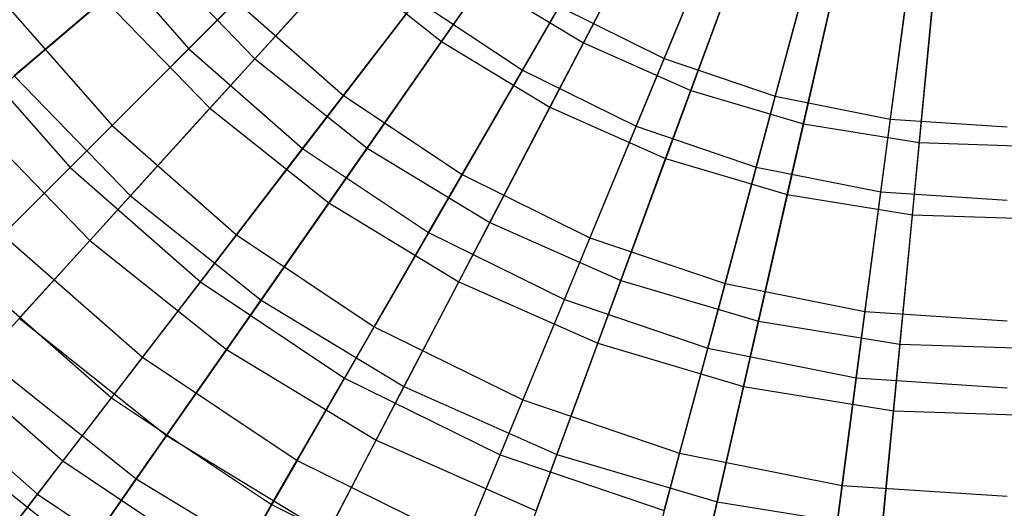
# Model space of a CAD drawing. Extents: x 0.2 to 40.1, y -6.7 to 6.7.
# Tile 155 of 256: x 17.6 to 18.8, y -5 to -4.4. Entities that reach past the tile are written whole.
import ezdxf

# ---------------------------------------------------------------- set-up
doc = ezdxf.new("R2010")
doc.units = 0
doc.header["$MEASUREMENT"] = 0
doc.layers.get('0').update_dxf_attribs({"color": 13, "linetype": 'CONTINUOUS'})

# ---------------------------------------------------------------- blocks, each defined once
blk = doc.blocks.new('SNOWBALL_XIV_PM3_STL')
at = {"color": 0}
for p, q in [((18.4233, -4.1974, 0.6733), (18.3005, -4.4327, 0.7962)), ((18.4233, -4.1974, 0.6733), (18.3005, -4.4327, 0.7962)), ((18.1265, -4.4311, 4.9013), (18.2751, -4.218, 5.0356)), ((18.1265, -4.4311, 4.9013), (18.2751, -4.218, 5.0356)), ((18.4979, -4.2147, 0.753), (18.3997, -4.4519, 0.8883)), ((18.4979, -4.2147, 0.753), (18.3997, -4.4519, 0.8883)), ((18.5239, -4.2419, 0.6733), (18.4322, -4.491, 0.7962)), ((18.5239, -4.2419, 0.6733), (18.4322, -4.491, 0.7962)), ((18.2257, -4.4662, 4.7968), (18.3508, -4.2495, 4.9438)), ((18.2257, -4.4662, 4.7968), (18.3508, -4.2495, 4.9438)), ((18.6022, -4.2501, 0.753), (18.5358, -4.4981, 0.8883)), ((18.6022, -4.2501, 0.753), (18.5358, -4.4981, 0.8883)), ((18.0648, -4.2683, 0.7962), (17.8979, -4.4521, 0.951)), ((18.0648, -4.2683, 0.7962), (17.8979, -4.4521, 0.951)), ((18.7103, -4.2716, 0.753), (18.6768, -4.5261, 0.8883)), ((18.7103, -4.2716, 0.753), (18.6768, -4.5261, 0.8883)), ((17.8169, -4.4399, 4.6198), (17.9795, -4.2773, 4.7968)), ((17.8169, -4.4399, 4.6198), (17.9795, -4.2773, 4.7968)), ((18.2593, -4.5117, 4.9013), (18.3795, -4.2813, 5.0356)), ((18.2593, -4.5117, 4.9013), (18.3795, -4.2813, 5.0356)), ((18.6293, -4.2732, 0.6733), (18.5702, -4.532, 0.7962)), ((18.6293, -4.2732, 0.6733), (18.5702, -4.532, 0.7962)), ((18.7378, -4.2907, 0.6733), (18.7123, -4.555, 0.7962)), ((18.7378, -4.2907, 0.6733), (18.7123, -4.555, 0.7962)), ((17.6945, -4.3003, 4.6198), (17.8169, -4.4399, 4.6198)), ((17.6945, -4.3003, 4.6198), (17.8169, -4.4399, 4.6198)), ((18.1512, -4.3084, 0.8883), (18.0064, -4.4971, 1.0546)), ((18.1512, -4.3084, 0.8883), (18.0064, -4.4971, 1.0546)), ((18.3652, -4.535, 4.7968), (18.461, -4.3038, 4.9438)), ((18.3652, -4.535, 4.7968), (18.461, -4.3038, 4.9438)), ((17.7756, -4.3258, 0.951), (17.6027, -4.4731, 1.1354)), ((17.7756, -4.3258, 0.951), (17.6027, -4.4731, 1.1354)), ((17.7756, -4.3258, 0.951), (17.8979, -4.4521, 0.951)), ((17.7756, -4.3258, 0.951), (17.8979, -4.4521, 0.951)), ((18.4014, -4.5746, 4.9013), (18.4912, -4.3307, 5.0356)), ((18.4014, -4.5746, 4.9013), (18.4912, -4.3307, 5.0356)), ((17.8428, -4.5129, 4.7358), (18.005, -4.3342, 4.9013)), ((17.8428, -4.5129, 4.7358), (18.005, -4.3342, 4.9013)), ((18.005, -4.3342, 4.9013), (18.1265, -4.4311, 4.9013)), ((18.005, -4.3342, 4.9013), (18.1265, -4.4311, 4.9013)), ((18.5125, -4.585, 4.7968), (18.5773, -4.3433, 4.9438)), ((18.5125, -4.585, 4.7968), (18.5773, -4.3433, 4.9438)), ((18.1774, -4.3581, 0.7962), (18.0354, -4.5617, 0.951)), ((18.1774, -4.3581, 0.7962), (18.0354, -4.5617, 0.951)), ((18.1774, -4.3581, 0.7962), (18.3005, -4.4327, 0.7962)), ((18.1774, -4.3581, 0.7962), (18.3005, -4.4327, 0.7962)), ((18.5504, -4.6188, 4.9013), (18.6082, -4.3654, 5.0356)), ((18.5504, -4.6188, 4.9013), (18.6082, -4.3654, 5.0356)), ((18.665, -4.6154, 4.7968), (18.6977, -4.3673, 4.9438)), ((18.665, -4.6154, 4.7968), (18.6977, -4.3673, 4.9438)), ((17.5464, -4.521, 4.5418), (17.7131, -4.379, 4.7358)), ((17.5464, -4.521, 4.5418), (17.7131, -4.379, 4.7358)), ((17.5889, -4.3814, 1.2492), (17.7227, -4.534, 1.2492)), ((17.5889, -4.3814, 1.2492), (17.7227, -4.534, 1.2492)), ((17.7131, -4.379, 4.7358), (17.8428, -4.5129, 4.7358)), ((17.7131, -4.379, 4.7358), (17.8428, -4.5129, 4.7358)), ((17.9564, -4.5622, 4.6198), (18.0964, -4.3798, 4.7968)), ((17.9564, -4.5622, 4.6198), (18.0964, -4.3798, 4.7968)), ((18.0964, -4.3798, 4.7968), (18.2257, -4.4662, 4.7968)), ((18.0964, -4.3798, 4.7968), (18.2257, -4.4662, 4.7968)), ((17.875, -4.3818, 1.0546), (17.7227, -4.534, 1.2492)), ((17.875, -4.3818, 1.0546), (17.7227, -4.534, 1.2492)), ((17.875, -4.3818, 1.0546), (18.0064, -4.4971, 1.0546)), ((17.875, -4.3818, 1.0546), (18.0064, -4.4971, 1.0546)), ((18.2707, -4.3883, 0.8883), (18.1518, -4.5943, 1.0546)), ((18.2707, -4.3883, 0.8883), (18.1518, -4.5943, 1.0546)), ((18.2707, -4.3883, 0.8883), (18.3997, -4.4519, 0.8883)), ((18.2707, -4.3883, 0.8883), (18.3997, -4.4519, 0.8883)), ((18.7038, -4.6436, 4.9013), (18.7287, -4.3849, 5.0356)), ((18.7038, -4.6436, 4.9013), (18.7287, -4.3849, 5.0356)), ((17.531, -4.4258, 4.4154), (17.6712, -4.5856, 4.4154)), ((17.531, -4.4258, 4.4154), (17.6712, -4.5856, 4.4154)), ((17.6712, -4.5856, 4.4154), (17.8169, -4.4399, 4.6198)), ((17.6712, -4.5856, 4.4154), (17.8169, -4.4399, 4.6198)), ((17.8169, -4.4399, 4.6198), (17.9564, -4.5622, 4.6198)), ((17.8169, -4.4399, 4.6198), (17.9564, -4.5622, 4.6198)), ((17.9884, -4.629, 4.7358), (18.1265, -4.4311, 4.9013)), ((17.9884, -4.629, 4.7358), (18.1265, -4.4311, 4.9013)), ((18.1265, -4.4311, 4.9013), (18.2593, -4.5117, 4.9013)), ((18.1265, -4.4311, 4.9013), (18.2593, -4.5117, 4.9013)), ((18.3005, -4.4327, 0.7962), (18.1857, -4.6528, 0.951)), ((18.3005, -4.4327, 0.7962), (18.1857, -4.6528, 0.951)), ((18.3005, -4.4327, 0.7962), (18.4322, -4.491, 0.7962)), ((18.3005, -4.4327, 0.7962), (18.4322, -4.491, 0.7962)), ((17.8979, -4.4521, 0.951), (17.7452, -4.6203, 1.1354)), ((17.8979, -4.4521, 0.951), (17.7452, -4.6203, 1.1354)), ((17.8979, -4.4521, 0.951), (18.0354, -4.5617, 0.951)), ((17.8979, -4.4521, 0.951), (18.0354, -4.5617, 0.951)), ((18.3997, -4.4519, 0.8883), (18.3086, -4.6716, 1.0546)), ((18.3997, -4.4519, 0.8883), (18.3086, -4.6716, 1.0546)), ((18.3997, -4.4519, 0.8883), (18.5358, -4.4981, 0.8883)), ((18.3997, -4.4519, 0.8883), (18.5358, -4.4981, 0.8883)), ((17.6027, -4.4731, 1.1354), (17.7452, -4.6203, 1.1354)), ((17.6027, -4.4731, 1.1354), (17.7452, -4.6203, 1.1354)), ((18.1108, -4.6654, 4.6198), (18.2257, -4.4662, 4.7968)), ((18.1108, -4.6654, 4.6198), (18.2257, -4.4662, 4.7968)), ((18.2257, -4.4662, 4.7968), (18.3652, -4.535, 4.7968)), ((18.2257, -4.4662, 4.7968), (18.3652, -4.535, 4.7968)), ((18.0064, -4.4971, 1.0546), (17.8754, -4.6679, 1.2492)), ((18.0064, -4.4971, 1.0546), (17.8754, -4.6679, 1.2492)), ((18.0064, -4.4971, 1.0546), (18.1518, -4.5943, 1.0546)), ((18.0064, -4.4971, 1.0546), (18.1518, -4.5943, 1.0546)), ((18.4322, -4.491, 0.7962), (18.3464, -4.724, 0.951)), ((18.4322, -4.491, 0.7962), (18.3464, -4.724, 0.951)), ((18.4322, -4.491, 0.7962), (18.5702, -4.532, 0.7962)), ((18.4322, -4.491, 0.7962), (18.5702, -4.532, 0.7962)), ((18.5358, -4.4981, 0.8883), (18.4742, -4.7278, 1.0546)), ((18.5358, -4.4981, 0.8883), (18.4742, -4.7278, 1.0546)), ((18.5358, -4.4981, 0.8883), (18.6768, -4.5261, 0.8883)), ((18.5358, -4.4981, 0.8883), (18.6768, -4.5261, 0.8883)), ((17.6955, -4.675, 4.5418), (17.8428, -4.5129, 4.7358)), ((17.6955, -4.675, 4.5418), (17.8428, -4.5129, 4.7358)), ((17.8428, -4.5129, 4.7358), (17.9884, -4.629, 4.7358)), ((17.8428, -4.5129, 4.7358), (17.9884, -4.629, 4.7358)), ((18.1477, -4.7256, 4.7358), (18.2593, -4.5117, 4.9013)), ((18.1477, -4.7256, 4.7358), (18.2593, -4.5117, 4.9013)), ((18.2593, -4.5117, 4.9013), (18.4014, -4.5746, 4.9013)), ((18.2593, -4.5117, 4.9013), (18.4014, -4.5746, 4.9013)), ((17.5464, -4.521, 4.5418), (17.6955, -4.675, 4.5418)), ((17.5464, -4.521, 4.5418), (17.6955, -4.675, 4.5418)), ((18.6768, -4.5261, 0.8883), (18.6457, -4.7619, 1.0546)), ((18.6768, -4.5261, 0.8883), (18.6457, -4.7619, 1.0546)), ((18.6768, -4.5261, 0.8883), (18.8202, -4.5355, 0.8883)), ((18.6768, -4.5261, 0.8883), (18.8202, -4.5355, 0.8883)), ((17.7227, -4.534, 1.2492), (17.5889, -4.6679, 1.4692)), ((17.7227, -4.534, 1.2492), (17.5889, -4.6679, 1.4692)), ((17.7227, -4.534, 1.2492), (17.8754, -4.6679, 1.2492)), ((17.7227, -4.534, 1.2492), (17.8754, -4.6679, 1.2492)), ((18.2772, -4.7475, 4.6198), (18.3652, -4.535, 4.7968)), ((18.2772, -4.7475, 4.6198), (18.3652, -4.535, 4.7968)), ((18.3652, -4.535, 4.7968), (18.5125, -4.585, 4.7968)), ((18.3652, -4.535, 4.7968), (18.5125, -4.585, 4.7968)), ((18.5702, -4.532, 0.7962), (18.515, -4.774, 0.951)), ((18.5702, -4.532, 0.7962), (18.515, -4.774, 0.951)), ((18.5702, -4.532, 0.7962), (18.7123, -4.555, 0.7962)), ((18.5702, -4.532, 0.7962), (18.7123, -4.555, 0.7962)), ((17.831, -4.7257, 4.4154), (17.9564, -4.5622, 4.6198)), ((17.831, -4.7257, 4.4154), (17.9564, -4.5622, 4.6198)), ((18.0354, -4.5617, 0.951), (17.9054, -4.748, 1.1354)), ((18.0354, -4.5617, 0.951), (17.9054, -4.748, 1.1354)), ((17.9564, -4.5622, 4.6198), (18.1108, -4.6654, 4.6198)), ((17.9564, -4.5622, 4.6198), (18.1108, -4.6654, 4.6198)), ((18.0354, -4.5617, 0.951), (18.1857, -4.6528, 0.951)), ((18.0354, -4.5617, 0.951), (18.1857, -4.6528, 0.951)), ((18.7123, -4.555, 0.7962), (18.6885, -4.802, 0.951)), ((18.7123, -4.555, 0.7962), (18.6885, -4.802, 0.951)), ((18.7123, -4.555, 0.7962), (18.8562, -4.5596, 0.7962)), ((18.7123, -4.555, 0.7962), (18.8562, -4.5596, 0.7962)), ((18.3181, -4.801, 4.7358), (18.4014, -4.5746, 4.9013)), ((18.3181, -4.801, 4.7358), (18.4014, -4.5746, 4.9013)), ((18.4014, -4.5746, 4.9013), (18.5504, -4.6188, 4.9013)), ((18.4014, -4.5746, 4.9013), (18.5504, -4.6188, 4.9013)), ((17.5446, -4.7121, 4.187), (17.6712, -4.5856, 4.4154)), ((17.5446, -4.7121, 4.187), (17.6712, -4.5856, 4.4154)), ((17.6712, -4.5856, 4.4154), (17.831, -4.7257, 4.4154)), ((17.6712, -4.5856, 4.4154), (17.831, -4.7257, 4.4154)), ((18.453, -4.8071, 4.6198), (18.5125, -4.585, 4.7968)), ((18.453, -4.8071, 4.6198), (18.5125, -4.585, 4.7968)), ((18.5125, -4.585, 4.7968), (18.665, -4.6154, 4.7968)), ((18.5125, -4.585, 4.7968), (18.665, -4.6154, 4.7968)), ((18.1518, -4.5943, 1.0546), (18.0442, -4.7807, 1.2492)), ((18.1518, -4.5943, 1.0546), (18.0442, -4.7807, 1.2492)), ((18.1518, -4.5943, 1.0546), (18.3086, -4.6716, 1.0546)), ((18.1518, -4.5943, 1.0546), (18.3086, -4.6716, 1.0546)), ((17.7452, -4.6203, 1.1354), (17.6089, -4.7703, 1.3464)), ((17.7452, -4.6203, 1.1354), (17.6089, -4.7703, 1.3464)), ((17.7452, -4.6203, 1.1354), (17.9054, -4.748, 1.1354)), ((17.7452, -4.6203, 1.1354), (17.9054, -4.748, 1.1354)), ((18.4967, -4.854, 4.7358), (18.5504, -4.6188, 4.9013)), ((18.4967, -4.854, 4.7358), (18.5504, -4.6188, 4.9013)), ((18.5504, -4.6188, 4.9013), (18.7038, -4.6436, 4.9013)), ((18.5504, -4.6188, 4.9013), (18.7038, -4.6436, 4.9013)), ((18.635, -4.8433, 4.6198), (18.665, -4.6154, 4.7968)), ((18.635, -4.8433, 4.6198), (18.665, -4.6154, 4.7968)), ((18.665, -4.6154, 4.7968), (18.8202, -4.6255, 4.7968)), ((18.665, -4.6154, 4.7968), (18.8202, -4.6255, 4.7968)), ((17.8631, -4.8086, 4.5418), (17.9884, -4.629, 4.7358)), ((17.8631, -4.8086, 4.5418), (17.9884, -4.629, 4.7358)), ((17.9884, -4.629, 4.7358), (18.1477, -4.7256, 4.7358)), ((17.9884, -4.629, 4.7358), (18.1477, -4.7256, 4.7358)), ((18.6806, -4.8838, 4.7358), (18.7038, -4.6436, 4.9013)), ((18.6806, -4.8838, 4.7358), (18.7038, -4.6436, 4.9013)), ((18.7038, -4.6436, 4.9013), (18.8591, -4.6486, 4.9013)), ((18.7038, -4.6436, 4.9013), (18.8591, -4.6486, 4.9013)), ((18.1857, -4.6528, 0.951), (18.0806, -4.8542, 1.1354)), ((18.1857, -4.6528, 0.951), (18.0806, -4.8542, 1.1354)), ((18.1857, -4.6528, 0.951), (18.3464, -4.724, 0.951)), ((18.1857, -4.6528, 0.951), (18.3464, -4.724, 0.951)), ((17.5889, -4.6679, 1.4692), (17.7601, -4.8181, 1.4692)), ((17.5889, -4.6679, 1.4692), (17.7601, -4.8181, 1.4692)), ((17.8754, -4.6679, 1.2492), (17.7601, -4.8181, 1.4692)), ((17.8754, -4.6679, 1.2492), (17.7601, -4.8181, 1.4692)), ((17.8754, -4.6679, 1.2492), (18.0442, -4.7807, 1.2492)), ((17.8754, -4.6679, 1.2492), (18.0442, -4.7807, 1.2492)), ((18.0077, -4.8438, 4.4154), (18.1108, -4.6654, 4.6198)), ((18.0077, -4.8438, 4.4154), (18.1108, -4.6654, 4.6198)), ((18.1108, -4.6654, 4.6198), (18.2772, -4.7475, 4.6198)), ((18.1108, -4.6654, 4.6198), (18.2772, -4.7475, 4.6198)), ((17.5656, -4.8181, 4.3222), (17.6955, -4.675, 4.5418)), ((17.5656, -4.8181, 4.3222), (17.6955, -4.675, 4.5418)), ((17.6955, -4.675, 4.5418), (17.8631, -4.8086, 4.5418)), ((17.6955, -4.675, 4.5418), (17.8631, -4.8086, 4.5418)), ((18.3086, -4.6716, 1.0546), (18.2263, -4.8705, 1.2492)), ((18.3086, -4.6716, 1.0546), (18.2263, -4.8705, 1.2492)), ((18.3086, -4.6716, 1.0546), (18.4742, -4.7278, 1.0546)), ((18.3086, -4.6716, 1.0546), (18.4742, -4.7278, 1.0546)), ((17.5446, -4.7121, 4.187), (17.722, -4.8677, 4.187)), ((17.5446, -4.7121, 4.187), (17.722, -4.8677, 4.187)), ((17.722, -4.8677, 4.187), (17.831, -4.7257, 4.4154)), ((17.722, -4.8677, 4.187), (17.831, -4.7257, 4.4154)), ((17.831, -4.7257, 4.4154), (18.0077, -4.8438, 4.4154)), ((17.831, -4.7257, 4.4154), (18.0077, -4.8438, 4.4154)), ((18.0464, -4.9197, 4.5418), (18.1477, -4.7256, 4.7358)), ((18.0464, -4.9197, 4.5418), (18.1477, -4.7256, 4.7358)), ((18.1477, -4.7256, 4.7358), (18.3181, -4.801, 4.7358)), ((18.1477, -4.7256, 4.7358), (18.3181, -4.801, 4.7358)), ((18.3464, -4.724, 0.951), (18.268, -4.9372, 1.1354)), ((18.3464, -4.724, 0.951), (18.268, -4.9372, 1.1354)), ((18.3464, -4.724, 0.951), (18.515, -4.774, 0.951)), ((18.3464, -4.724, 0.951), (18.515, -4.774, 0.951)), ((18.4742, -4.7278, 1.0546), (18.4185, -4.9357, 1.2492)), ((18.4742, -4.7278, 1.0546), (18.4185, -4.9357, 1.2492)), ((18.4742, -4.7278, 1.0546), (18.6457, -4.7619, 1.0546)), ((18.4742, -4.7278, 1.0546), (18.6457, -4.7619, 1.0546)), ((17.9054, -4.748, 1.1354), (17.7894, -4.9142, 1.3464)), ((17.9054, -4.748, 1.1354), (17.7894, -4.9142, 1.3464)), ((17.9054, -4.748, 1.1354), (18.0806, -4.8542, 1.1354)), ((17.9054, -4.748, 1.1354), (18.0806, -4.8542, 1.1354)), ((18.1984, -4.9378, 4.4154), (18.2772, -4.7475, 4.6198)), ((18.1984, -4.9378, 4.4154), (18.2772, -4.7475, 4.6198)), ((18.2772, -4.7475, 4.6198), (18.453, -4.8071, 4.6198)), ((18.2772, -4.7475, 4.6198), (18.453, -4.8071, 4.6198)), ((18.6457, -4.7619, 1.0546), (18.6176, -4.9753, 1.2492)), ((18.6457, -4.7619, 1.0546), (18.6176, -4.9753, 1.2492)), ((18.6457, -4.7619, 1.0546), (18.8202, -4.7734, 1.0546)), ((18.6457, -4.7619, 1.0546), (18.8202, -4.7734, 1.0546)), ((17.6089, -4.7703, 1.3464), (17.7894, -4.9142, 1.3464)), ((17.6089, -4.7703, 1.3464), (17.7894, -4.9142, 1.3464)), ((18.515, -4.774, 0.951), (18.4644, -4.9955, 1.1354)), ((18.515, -4.774, 0.951), (18.4644, -4.9955, 1.1354)), ((18.515, -4.774, 0.951), (18.6885, -4.802, 0.951)), ((18.515, -4.774, 0.951), (18.6885, -4.802, 0.951)), ((17.4755, -4.7813, 1.711), (17.6625, -4.9453, 1.711)), ((17.4755, -4.7813, 1.711), (17.6625, -4.9453, 1.711)), ((18.0442, -4.7807, 1.2492), (17.9495, -4.9446, 1.4692)), ((18.0442, -4.7807, 1.2492), (17.9495, -4.9446, 1.4692)), ((18.0442, -4.7807, 1.2492), (18.2263, -4.8705, 1.2492)), ((18.0442, -4.7807, 1.2492), (18.2263, -4.8705, 1.2492)), ((18.2425, -5.0065, 4.5418), (18.3181, -4.801, 4.7358)), ((18.2425, -5.0065, 4.5418), (18.3181, -4.801, 4.7358)), ((18.3181, -4.801, 4.7358), (18.4967, -4.854, 4.7358)), ((18.3181, -4.801, 4.7358), (18.4967, -4.854, 4.7358)), ((18.6885, -4.802, 0.951), (18.6667, -5.0282, 1.1354)), ((18.6885, -4.802, 0.951), (18.6667, -5.0282, 1.1354)), ((18.6885, -4.802, 0.951), (18.8642, -4.8077, 0.951)), ((18.6885, -4.802, 0.951), (18.8642, -4.8077, 0.951)), ((17.7525, -4.9672, 4.3222), (17.8631, -4.8086, 4.5418)), ((17.7525, -4.9672, 4.3222), (17.8631, -4.8086, 4.5418)), ((17.8631, -4.8086, 4.5418), (18.0464, -4.9197, 4.5418)), ((17.8631, -4.8086, 4.5418), (18.0464, -4.9197, 4.5418)), ((18.3997, -5.0062, 4.4154), (18.453, -4.8071, 4.6198)), ((18.3997, -5.0062, 4.4154), (18.453, -4.8071, 4.6198)), ((18.453, -4.8071, 4.6198), (18.635, -4.8433, 4.6198)), ((18.453, -4.8071, 4.6198), (18.635, -4.8433, 4.6198)), ((17.4392, -4.8176, 3.938), (17.6313, -4.986, 3.938)), ((17.4392, -4.8176, 3.938), (17.6313, -4.986, 3.938)), ((17.5656, -4.8181, 4.3222), (17.7525, -4.9672, 4.3222)), ((17.5656, -4.8181, 4.3222), (17.7525, -4.9672, 4.3222)), ((17.7601, -4.8181, 1.4692), (17.6625, -4.9453, 1.711)), ((17.7601, -4.8181, 1.4692), (17.6625, -4.9453, 1.711)), ((17.7601, -4.8181, 1.4692), (17.9495, -4.9446, 1.4692)), ((17.7601, -4.8181, 1.4692), (17.9495, -4.9446, 1.4692)), ((17.9182, -4.9988, 4.187), (18.0077, -4.8438, 4.4154)), ((17.9182, -4.9988, 4.187), (18.0077, -4.8438, 4.4154)), ((18.0077, -4.8438, 4.4154), (18.1984, -4.9378, 4.4154)), ((18.0077, -4.8438, 4.4154), (18.1984, -4.9378, 4.4154)), ((18.6081, -5.0476, 4.4154), (18.635, -4.8433, 4.6198)), ((18.6081, -5.0476, 4.4154), (18.635, -4.8433, 4.6198)), ((18.635, -4.8433, 4.6198), (18.8202, -4.8555, 4.6198)), ((18.635, -4.8433, 4.6198), (18.8202, -4.8555, 4.6198)), ((18.0806, -4.8542, 1.1354), (17.9869, -5.0339, 1.3464)), ((18.0806, -4.8542, 1.1354), (17.9869, -5.0339, 1.3464)), ((18.0806, -4.8542, 1.1354), (18.268, -4.9372, 1.1354)), ((18.0806, -4.8542, 1.1354), (18.268, -4.9372, 1.1354)), ((18.448, -5.0675, 4.5418), (18.4967, -4.854, 4.7358)), ((18.448, -5.0675, 4.5418), (18.4967, -4.854, 4.7358)), ((18.4967, -4.854, 4.7358), (18.6806, -4.8838, 4.7358)), ((18.4967, -4.854, 4.7358), (18.6806, -4.8838, 4.7358)), ((17.6313, -4.986, 3.938), (17.722, -4.8677, 4.187)), ((17.6313, -4.986, 3.938), (17.722, -4.8677, 4.187)), ((17.722, -4.8677, 4.187), (17.9182, -4.9988, 4.187)), ((17.722, -4.8677, 4.187), (17.9182, -4.9988, 4.187)), ((18.2263, -4.8705, 1.2492), (18.1538, -5.0454, 1.4692)), ((18.2263, -4.8705, 1.2492), (18.1538, -5.0454, 1.4692)), ((18.2263, -4.8705, 1.2492), (18.4185, -4.9357, 1.2492)), ((18.2263, -4.8705, 1.2492), (18.4185, -4.9357, 1.2492)), ((18.6596, -5.1017, 4.5418), (18.6806, -4.8838, 4.7358)), ((18.6596, -5.1017, 4.5418), (18.6806, -4.8838, 4.7358)), ((18.6806, -4.8838, 4.7358), (18.8668, -4.8897, 4.7358)), ((18.6806, -4.8838, 4.7358), (18.8668, -4.8897, 4.7358)), ((17.4913, -4.8999, 1.5808), (17.6893, -5.0578, 1.5808)), ((17.4913, -4.8999, 1.5808), (17.6893, -5.0578, 1.5808)), ((17.7894, -4.9142, 1.3464), (17.6893, -5.0578, 1.5808)), ((17.7894, -4.9142, 1.3464), (17.6893, -5.0578, 1.5808)), ((17.7894, -4.9142, 1.3464), (17.9869, -5.0339, 1.3464)), ((17.7894, -4.9142, 1.3464), (17.9869, -5.0339, 1.3464)), ((17.957, -5.0911, 4.3222), (18.0464, -4.9197, 4.5418)), ((17.957, -5.0911, 4.3222), (18.0464, -4.9197, 4.5418)), ((18.0464, -4.9197, 4.5418), (18.2425, -5.0065, 4.5418)), ((18.0464, -4.9197, 4.5418), (18.2425, -5.0065, 4.5418)), ((18.4185, -4.9357, 1.2492), (18.3695, -5.1186, 1.4692)), ((18.4185, -4.9357, 1.2492), (18.3695, -5.1186, 1.4692)), ((18.4185, -4.9357, 1.2492), (18.6176, -4.9753, 1.2492)), ((18.4185, -4.9357, 1.2492), (18.6176, -4.9753, 1.2492)), ((17.6625, -4.9453, 1.711), (17.584, -5.0477, 1.971)), ((17.6625, -4.9453, 1.711), (17.584, -5.0477, 1.971)), ((17.6625, -4.9453, 1.711), (17.8693, -5.0835, 1.711)), ((17.6625, -4.9453, 1.711), (17.8693, -5.0835, 1.711)), ((17.9495, -4.9446, 1.4692), (17.8693, -5.0835, 1.711)), ((17.9495, -4.9446, 1.4692), (17.8693, -5.0835, 1.711)), ((17.9495, -4.9446, 1.4692), (18.1538, -5.0454, 1.4692)), ((17.9495, -4.9446, 1.4692), (18.1538, -5.0454, 1.4692)), ((18.1299, -5.1032, 4.187), (18.1984, -4.9378, 4.4154)), ((18.1299, -5.1032, 4.187), (18.1984, -4.9378, 4.4154)), ((18.268, -4.9372, 1.1354), (18.198, -5.1274, 1.3464)), ((18.268, -4.9372, 1.1354), (18.198, -5.1274, 1.3464)), ((18.1984, -4.9378, 4.4154), (18.3997, -5.0062, 4.4154)), ((18.1984, -4.9378, 4.4154), (18.3997, -5.0062, 4.4154)), ((18.268, -4.9372, 1.1354), (18.4644, -4.9955, 1.1354)), ((18.268, -4.9372, 1.1354), (18.4644, -4.9955, 1.1354)), ((17.6583, -5.1023, 4.0804), (17.7525, -4.9672, 4.3222)), ((17.6583, -5.1023, 4.0804), (17.7525, -4.9672, 4.3222)), ((17.7525, -4.9672, 4.3222), (17.957, -5.0911, 4.3222)), ((17.7525, -4.9672, 4.3222), (17.957, -5.0911, 4.3222)), ((18.6176, -4.9753, 1.2492), (18.5929, -5.163, 1.4692)), ((18.6176, -4.9753, 1.2492), (18.5929, -5.163, 1.4692)), ((18.6176, -4.9753, 1.2492), (18.8202, -4.9886, 1.2492)), ((18.6176, -4.9753, 1.2492), (18.8202, -4.9886, 1.2492)), ((17.5601, -5.0787, 3.6724), (17.6313, -4.986, 3.938)), ((17.5601, -5.0787, 3.6724), (17.6313, -4.986, 3.938)), ((17.6313, -4.986, 3.938), (17.8437, -5.1279, 3.938)), ((17.6313, -4.986, 3.938), (17.8437, -5.1279, 3.938)), ((18.4644, -4.9955, 1.1354), (18.4193, -5.1931, 1.3464)), ((18.4644, -4.9955, 1.1354), (18.4193, -5.1931, 1.3464)), ((18.4644, -4.9955, 1.1354), (18.6667, -5.0282, 1.1354)), ((18.4644, -4.9955, 1.1354), (18.6667, -5.0282, 1.1354)), ((17.8437, -5.1279, 3.938), (17.9182, -4.9988, 4.187)), ((17.8437, -5.1279, 3.938), (17.9182, -4.9988, 4.187)), ((17.9182, -4.9988, 4.187), (18.1299, -5.1032, 4.187)), ((17.9182, -4.9988, 4.187), (18.1299, -5.1032, 4.187))]:
    blk.add_line(p, q, dxfattribs=at)
blk = doc.blocks.new('GRUPUJ_1')
at = {"color": 0}
blk.add_blockref('SNOWBALL_XIV_PM3_STL', (-0.2062, 6.6596, -0.5119), dxfattribs=at)

msp = doc.modelspace()

# ---------------------------------------------------------------- block references
at = {"color": 0}
msp.add_blockref('GRUPUJ_1', (0.2062, -6.6596, 0.5119), dxfattribs=at)

doc.saveas('drawing.dxf')
